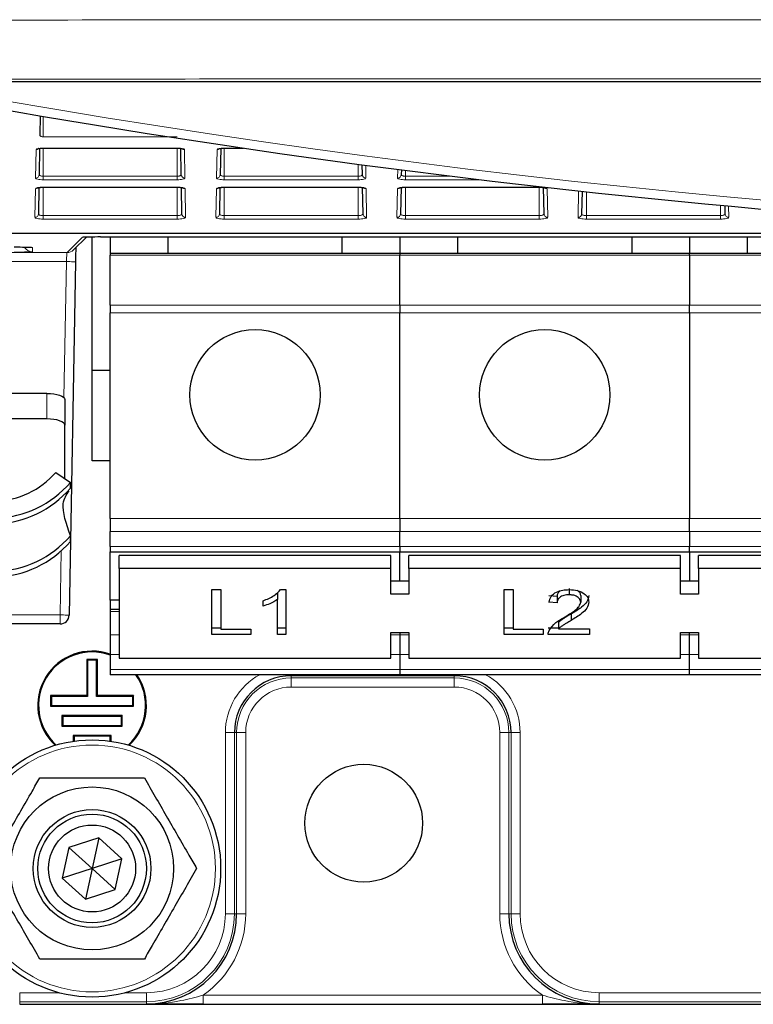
# Model space of a CAD drawing. Header units: millimetres. Extents: x 5 to 418, y 2 to 292.
# Tile 4 of 55: x 64 to 77, y 119 to 137. Entities that reach past the tile are written whole.
import ezdxf

# ---------------------------------------------------------------- set-up
doc = ezdxf.new("R2010")
doc.units = ezdxf.units.MM

msp = doc.modelspace()

# ---------------------------------------------------------------- linework, layer by layer
at = {"color": 7, "linetype": 'Continuous', "lineweight": 25}
for p, q in [((122.6055, 135.8512), (61.5493, 135.8512)), ((64.1213, 135.2233), (64.1151, 134.8657)), ((64.1109, 134.6253), (64.1025, 134.1431)), ((64.1774, 134.6299), (66.644, 134.6299)), ((66.719, 134.1431), (66.7105, 134.6255)), ((67.4442, 134.6253), (67.4358, 134.1431)), ((67.5107, 134.6299), (67.8661, 134.6299)), ((70.0523, 134.1431), (70.0491, 134.3241)), ((70.7706, 134.2295), (70.7691, 134.1431)), ((64.0983, 133.9041), (64.0899, 133.4204)), ((64.1774, 133.9099), (64.1774, 133.9113)), ((64.1774, 133.9099), (66.644, 133.9099)), ((66.644, 133.9099), (66.644, 133.9113)), ((66.7316, 133.4204), (66.7231, 133.904)), ((67.4316, 133.9041), (67.4232, 133.4204)), ((67.5107, 133.9099), (69.9774, 133.9099)), ((69.9774, 133.9099), (69.9774, 133.9113)), ((70.0649, 133.4204), (70.0565, 133.904)), ((70.744, 133.9006), (70.744, 133.8994)), ((70.765, 133.9041), (70.7565, 133.4204)), ((70.844, 133.9099), (73.3107, 133.9099)), ((73.3982, 133.4204), (73.3898, 133.904)), ((74.0971, 133.8347), (74.0899, 133.4204)), ((76.7316, 133.4204), (76.729, 133.5702)), ((64.7324, 132.7563), (64.9728, 132.9924)), ((65.0774, 130.539), (65.0774, 132.994)), ((65.2345, 132.9946), (85.4284, 132.9946)), ((65.4107, 132.9946), (65.4107, 132.689)), ((66.4774, 132.689), (66.4774, 132.9946)), ((69.6774, 132.9946), (69.6774, 132.689)), ((70.744, 132.9946), (70.744, 132.689)), ((71.8107, 132.689), (71.8107, 132.9946)), ((75.0107, 132.9946), (75.0107, 132.689)), ((76.0774, 132.9946), (76.0774, 132.689)), ((77.144, 132.689), (77.144, 132.9946)), ((63.9527, 132.8008), (63.9553, 132.8006)), ((70.744, 132.689), (65.4107, 132.689)), ((65.4107, 132.689), (65.4107, 132.661)), ((65.4107, 131.7385), (65.4107, 132.661)), ((76.0774, 132.689), (70.744, 132.689)), ((70.744, 132.689), (70.744, 132.661)), ((70.744, 131.7385), (70.744, 132.661)), ((76.0774, 132.661), (76.0774, 132.689)), ((81.4107, 132.689), (76.0774, 132.689)), ((76.0774, 132.661), (76.0774, 131.7385)), ((64.7706, 132.5389), (64.655, 126.036)), ((65.4107, 131.7385), (65.4107, 131.5998)), ((65.4107, 127.8104), (65.4107, 131.5998)), ((70.744, 131.7385), (70.744, 131.5998)), ((70.744, 127.8104), (70.744, 131.5998)), ((76.0774, 131.5998), (76.0774, 131.7385)), ((76.0774, 131.5998), (76.0774, 127.8104)), ((65.4107, 130.539), (65.0774, 130.539)), ((65.0774, 128.8723), (65.0774, 130.539)), ((64.244, 130.1159), (61.744, 130.1159)), ((64.5774, 130.0019), (64.5774, 129.532)), ((64.244, 129.646), (61.744, 129.646)), ((64.5774, 128.545), (64.5774, 129.532)), ((65.4107, 128.8723), (65.0774, 128.8723)), ((64.4101, 128.6622), (64.6774, 128.4748)), ((64.6774, 128.3711), (64.6774, 128.4748)), ((65.4107, 127.8104), (65.4107, 127.5747)), ((70.744, 127.8104), (70.744, 127.5747)), ((76.0774, 127.5747), (76.0774, 127.8104)), ((64.6774, 127.3917), (64.6774, 127.4955)), ((65.4107, 127.2986), (65.4107, 127.5747)), ((70.744, 127.2986), (70.744, 127.5747)), ((76.0774, 127.5747), (76.0774, 127.2986)), ((65.4107, 127.2986), (65.4107, 127.2009)), ((70.744, 127.2986), (70.744, 127.2009)), ((76.0774, 127.2009), (76.0774, 127.2986)), ((65.4107, 127.2009), (70.744, 127.2009)), ((65.4107, 126.3086), (65.4107, 127.2009)), ((65.5774, 126.8949), (65.5774, 127.1306)), ((70.5774, 127.1306), (65.5774, 127.1306)), ((70.5774, 126.8949), (70.5774, 127.1306)), ((70.744, 127.2009), (76.0774, 127.2009)), ((70.744, 126.6592), (70.744, 127.2009)), ((70.9107, 126.8949), (70.9107, 127.1306)), ((75.9107, 127.1306), (70.9107, 127.1306)), ((75.9107, 126.8949), (75.9107, 127.1306)), ((76.0774, 127.2009), (81.4107, 127.2009)), ((76.0774, 127.2009), (76.0774, 126.6592)), ((76.244, 126.8949), (76.244, 127.1306)), ((81.244, 127.1306), (76.244, 127.1306)), ((70.5774, 126.8949), (65.5774, 126.8949)), ((65.5774, 126.8949), (65.5774, 125.245)), ((70.5774, 126.4235), (70.5774, 126.8949)), ((70.9107, 126.8949), (70.9107, 126.4235)), ((75.9107, 126.8949), (70.9107, 126.8949)), ((75.9107, 126.4235), (75.9107, 126.8949)), ((76.244, 126.8949), (76.244, 126.4235)), ((81.244, 126.8949), (76.244, 126.8949)), ((67.2813, 126.5041), (67.4458, 126.5041)), ((67.2813, 125.6792), (67.2813, 126.5041)), ((67.4458, 126.5041), (67.4458, 125.7744)), ((68.5461, 126.5041), (68.6424, 126.5041)), ((68.6424, 126.5041), (68.6424, 125.6792)), ((70.9107, 126.6592), (70.5774, 126.6592)), ((72.6659, 126.5041), (72.8305, 126.5041)), ((72.6659, 125.6792), (72.6659, 126.5041)), ((72.8305, 126.5041), (72.8305, 125.7744)), ((73.8592, 126.5268), (73.8592, 126.409)), ((76.244, 126.6592), (75.9107, 126.6592)), ((65.5774, 126.3086), (65.4107, 126.3086)), ((65.4107, 126.3086), (65.4107, 126.1361)), ((68.4929, 126.4399), (68.4507, 126.4174)), ((68.4929, 126.4399), (68.4929, 126.322)), ((68.4929, 125.6792), (68.4929, 126.322)), ((70.9107, 126.4235), (70.5774, 126.4235)), ((73.6382, 126.3787), (73.4886, 126.3893)), ((73.6382, 126.3787), (73.6382, 126.2609)), ((74.0719, 126.3933), (74.0719, 126.2754)), ((76.244, 126.4235), (75.9107, 126.4235)), ((65.5774, 126.1361), (65.4107, 126.1361)), ((65.4107, 126.1361), (65.4107, 126.0999)), ((68.2236, 126.2004), (68.2236, 126.2979)), ((73.6382, 126.2609), (73.4886, 126.2715)), ((65.4107, 126.0999), (65.4107, 125.6694)), ((73.8978, 126.0558), (73.8978, 125.938)), ((64.4884, 125.8723), (61.7359, 125.8723)), ((67.4458, 125.797), (67.2813, 125.797)), ((67.4458, 125.7744), (67.9993, 125.7744)), ((67.9993, 125.7744), (67.9993, 125.6792)), ((68.6424, 125.797), (68.4929, 125.797)), ((72.8305, 125.797), (72.6659, 125.797)), ((72.8305, 125.7744), (73.3839, 125.7744)), ((73.3839, 125.7744), (73.3839, 125.6792)), ((73.6657, 125.797), (73.4736, 125.797)), ((73.6657, 125.9028), (73.6657, 125.785)), ((73.6657, 125.785), (74.2364, 125.785)), ((74.2364, 125.785), (74.2364, 125.6792)), ((65.4107, 125.6694), (65.4107, 125.3128)), ((67.9993, 125.6792), (67.2813, 125.6792)), ((68.6424, 125.6792), (68.4929, 125.6792)), ((70.5774, 125.7164), (70.9107, 125.7164)), ((70.5774, 125.245), (70.5774, 125.7164)), ((70.744, 125.7164), (70.744, 125.6694)), ((70.744, 125.6694), (70.744, 125.3128)), ((70.9107, 125.7164), (70.9107, 125.245)), ((73.3839, 125.6792), (72.6659, 125.6792)), ((74.2364, 125.6792), (73.4736, 125.6792)), ((75.9107, 125.7164), (76.244, 125.7164)), ((75.9107, 125.245), (75.9107, 125.7164)), ((76.0774, 125.6694), (76.0774, 125.7164)), ((76.0774, 125.3128), (76.0774, 125.6694)), ((76.244, 125.7164), (76.244, 125.245)), ((64.9795, 125.2202), (64.994, 125.2057)), ((65.1753, 125.2202), (64.9795, 125.2202)), ((64.9795, 125.2202), (64.9795, 124.5536)), ((65.1753, 125.2202), (65.1607, 125.2057)), ((65.1753, 124.5536), (65.1753, 125.2202)), ((65.4107, 125.3128), (65.4107, 125.0366)), ((65.5774, 125.245), (70.5774, 125.245)), ((70.744, 125.3128), (70.744, 125.0366)), ((70.9107, 125.245), (75.9107, 125.245)), ((76.0774, 125.0366), (76.0774, 125.3128)), ((76.244, 125.245), (81.244, 125.245)), ((64.994, 125.2057), (64.994, 124.539)), ((65.1607, 125.2057), (64.994, 125.2057)), ((65.1607, 124.539), (65.1607, 125.2057)), ((65.4107, 125.0366), (65.4107, 124.939)), ((70.744, 124.939), (65.4107, 124.939)), ((70.744, 125.0366), (70.744, 124.939)), ((76.0774, 124.939), (70.744, 124.939)), ((76.0774, 124.939), (76.0774, 125.0366)), ((81.4107, 124.939), (76.0774, 124.939)), ((64.3128, 124.5536), (64.3274, 124.539)), ((64.9795, 124.5536), (64.3128, 124.5536)), ((64.3128, 124.5536), (64.3128, 124.3577)), ((64.3274, 124.539), (64.3274, 124.3723)), ((64.994, 124.539), (64.3274, 124.539)), ((64.9795, 124.5536), (64.994, 124.539)), ((65.1753, 124.5536), (65.1607, 124.539)), ((65.8274, 124.539), (65.1607, 124.539)), ((65.842, 124.5536), (65.1753, 124.5536)), ((65.842, 124.5536), (65.8274, 124.539)), ((65.8274, 124.3723), (65.8274, 124.539)), ((65.842, 124.3577), (65.842, 124.5536)), ((64.3128, 124.3577), (64.3274, 124.3723)), ((64.3128, 124.3577), (65.842, 124.3577)), ((64.3274, 124.3723), (65.8274, 124.3723)), ((65.842, 124.3577), (65.8274, 124.3723)), ((64.5211, 124.1869), (64.5211, 123.9911)), ((64.5211, 124.1869), (64.5357, 124.1723)), ((65.6336, 124.1869), (64.5211, 124.1869)), ((64.5357, 124.1723), (64.5357, 124.0057)), ((65.619, 124.1723), (64.5357, 124.1723)), ((65.6336, 124.1869), (65.619, 124.1723)), ((65.619, 124.0057), (65.619, 124.1723)), ((65.6336, 123.9911), (65.6336, 124.1869)), ((64.5211, 123.9911), (64.5357, 124.0057)), ((64.5211, 123.9911), (65.6336, 123.9911)), ((64.5357, 124.0057), (65.619, 124.0057)), ((65.6336, 123.9911), (65.619, 124.0057)), ((64.7295, 123.8202), (64.744, 123.8057)), ((65.4253, 123.8202), (64.7295, 123.8202)), ((64.7295, 123.8202), (64.7295, 123.7133)), ((65.4107, 123.8057), (64.744, 123.8057)), ((64.744, 123.8057), (64.744, 123.7154)), ((65.4253, 123.8202), (65.4107, 123.8057)), ((65.4107, 123.7154), (65.4107, 123.8057)), ((65.4253, 123.7133), (65.4253, 123.8202)), ((65.2, 121.9365), (64.6501, 121.7606)), ((65.2, 121.9365), (65.0774, 121.3723)), ((65.6273, 121.5482), (65.2, 121.9365)), ((64.6501, 121.7606), (64.5275, 121.1964)), ((65.0774, 121.3723), (64.6501, 121.7606)), ((65.6273, 121.5482), (65.0774, 121.3723)), ((65.5047, 120.984), (65.6273, 121.5482)), ((65.0774, 121.3723), (64.5275, 121.1964)), ((65.0774, 121.3723), (64.9547, 120.8081)), ((65.5047, 120.984), (65.0774, 121.3723)), ((64.5275, 121.1964), (64.9547, 120.8081)), ((64.9547, 120.8081), (65.5047, 120.984)), ((63.744, 118.8724), (67.1214, 118.8724)), ((67.1214, 118.8724), (73.3667, 118.8724)), ((73.3667, 118.8724), (110.7881, 118.8724))]:
    msp.add_line(p, q, dxfattribs=at)
at = {"color": 7, "linetype": 'Continuous', "lineweight": 18}
for p, q in [((64.1774, 135.2138), (64.1774, 134.8382)), ((64.1774, 134.8382), (66.644, 134.8382)), ((64.0358, 134.079), (64.045, 134.6033)), ((64.1774, 134.6314), (66.644, 134.6314)), ((64.1774, 134.6299), (64.1774, 134.6314)), ((64.1774, 134.6299), (64.1774, 134.1129)), ((66.644, 134.6299), (66.644, 134.6314)), ((66.644, 134.6299), (66.644, 134.1129)), ((66.7765, 134.6033), (66.7856, 134.079)), ((67.3691, 134.079), (67.3783, 134.6033)), ((67.5107, 134.6314), (67.8562, 134.6314)), ((67.5107, 134.6299), (67.5107, 134.6314)), ((67.5107, 134.6299), (67.5107, 134.1129)), ((69.9774, 134.3337), (69.9774, 134.1129)), ((70.1148, 134.3154), (70.1189, 134.079)), ((64.1774, 134.0488), (64.1774, 134.1129)), ((64.1774, 134.1129), (66.644, 134.1129)), ((66.644, 134.0488), (66.644, 134.1129)), ((67.5107, 134.0488), (67.5107, 134.1129)), ((67.5107, 134.1129), (69.9774, 134.1129)), ((69.9774, 134.0488), (69.9774, 134.1129)), ((70.7025, 134.079), (70.7053, 134.2379)), ((70.844, 134.2201), (70.844, 134.1129)), ((70.844, 134.0488), (70.844, 134.1129)), ((70.844, 134.1129), (71.6961, 134.1129)), ((66.644, 134.0488), (64.1774, 134.0488)), ((69.9774, 134.0488), (67.5107, 134.0488)), ((72.2228, 134.0488), (70.844, 134.0488)), ((64.0232, 133.3563), (64.0323, 133.8806)), ((64.1774, 133.9113), (66.644, 133.9113)), ((64.1774, 133.9099), (64.1774, 133.3875)), ((66.644, 133.9099), (66.644, 133.3875)), ((66.7891, 133.8806), (66.7982, 133.3563)), ((67.3565, 133.3563), (67.3657, 133.8806)), ((67.5107, 133.9113), (69.9774, 133.9113)), ((67.5107, 133.9099), (67.5107, 133.9113)), ((67.5107, 133.9099), (67.5107, 133.3875)), ((69.9774, 133.9099), (69.9774, 133.3875)), ((70.1224, 133.8806), (70.1316, 133.3563)), ((70.6899, 133.3563), (70.699, 133.8806)), ((70.844, 133.9113), (73.3107, 133.9113)), ((70.844, 133.9099), (70.844, 133.9113)), ((70.844, 133.9099), (70.844, 133.3875)), ((73.3107, 133.9099), (73.3107, 133.9113)), ((73.3107, 133.9099), (73.3107, 133.3875)), ((73.4557, 133.8806), (73.4649, 133.3563)), ((74.0232, 133.3563), (74.0317, 133.8418)), ((74.1774, 133.826), (74.1774, 133.3875)), ((76.644, 133.5781), (76.644, 133.3875)), ((76.7946, 133.5641), (76.7982, 133.3563)), ((64.1774, 133.3234), (64.1774, 133.3875)), ((64.1774, 133.3875), (66.644, 133.3875)), ((66.644, 133.3234), (66.644, 133.3875)), ((67.5107, 133.3234), (67.5107, 133.3875)), ((67.5107, 133.3875), (69.9774, 133.3875)), ((69.9774, 133.3234), (69.9774, 133.3875)), ((70.844, 133.3234), (70.844, 133.3875)), ((70.844, 133.3875), (73.3107, 133.3875)), ((73.3107, 133.3234), (73.3107, 133.3875)), ((74.1774, 133.3234), (74.1774, 133.3875)), ((74.1774, 133.3875), (76.644, 133.3875)), ((76.644, 133.3234), (76.644, 133.3875)), ((66.644, 133.3234), (64.1774, 133.3234)), ((69.9774, 133.3234), (67.5107, 133.3234)), ((73.3107, 133.3234), (70.844, 133.3234)), ((76.644, 133.3234), (74.1774, 133.3234)), ((56.0583, 133.065), (83.8536, 133.065)), ((83.9271, 133.0614), (56.0583, 133.0614)), ((64.6156, 132.7085), (64.901, 132.9889)), ((64.901, 132.9889), (64.928, 132.9911)), ((63.5774, 132.7085), (64.6156, 132.7085)), ((63.9496, 132.8011), (63.9774, 132.7988)), ((63.9774, 132.7988), (63.9774, 132.7232)), ((65.4107, 132.661), (70.744, 132.661)), ((70.744, 132.661), (76.0774, 132.661)), ((76.0774, 132.661), (81.4107, 132.661)), ((64.604, 132.5419), (63.5774, 132.5419)), ((64.5595, 130.0387), (64.604, 132.5419)), ((70.744, 131.7385), (65.4107, 131.7385)), ((65.4107, 131.5998), (70.744, 131.5998)), ((76.0774, 131.7385), (70.744, 131.7385)), ((70.744, 131.5998), (76.0774, 131.5998)), ((81.4107, 131.7385), (76.0774, 131.7385)), ((76.0774, 131.5998), (81.4107, 131.5998)), ((64.244, 129.646), (64.244, 130.1159)), ((70.744, 127.8104), (65.4107, 127.8104)), ((76.0774, 127.8104), (70.744, 127.8104)), ((81.4107, 127.8104), (76.0774, 127.8104)), ((65.4107, 127.5747), (70.744, 127.5747)), ((70.744, 127.5747), (76.0774, 127.5747)), ((76.0774, 127.5747), (81.4107, 127.5747)), ((64.4884, 126.039), (64.5094, 127.217)), ((70.744, 127.2986), (65.4107, 127.2986)), ((76.0774, 127.2986), (70.744, 127.2986)), ((81.4107, 127.2986), (76.0774, 127.2986)), ((61.7359, 126.039), (64.4884, 126.039)), ((64.4884, 126.039), (64.4884, 125.8723)), ((65.4107, 126.0999), (65.5774, 126.0999)), ((65.5774, 125.6694), (65.4107, 125.6694)), ((70.744, 125.6694), (70.5774, 125.6694)), ((70.9107, 125.6694), (70.744, 125.6694)), ((76.0774, 125.6694), (75.9107, 125.6694)), ((76.244, 125.6694), (76.0774, 125.6694)), ((65.4107, 125.3128), (65.5774, 125.3128)), ((70.5774, 125.3128), (70.744, 125.3128)), ((70.744, 125.3128), (70.9107, 125.3128)), ((75.9107, 125.3128), (76.0774, 125.3128)), ((76.0774, 125.3128), (76.244, 125.3128)), ((70.744, 125.0366), (65.4107, 125.0366)), ((68.744, 124.9189), (68.744, 124.939)), ((71.744, 124.9189), (68.744, 124.9189)), ((68.744, 124.9189), (68.744, 124.8781)), ((68.744, 124.8781), (71.744, 124.8781)), ((68.744, 124.8781), (68.744, 124.7115)), ((76.0774, 125.0366), (70.744, 125.0366)), ((71.744, 124.9189), (71.744, 124.939)), ((71.744, 124.8781), (71.744, 124.9189)), ((71.744, 124.8781), (71.744, 124.7115)), ((81.4107, 125.0366), (76.0774, 125.0366)), ((71.744, 124.7115), (68.744, 124.7115)), ((67.6974, 123.8723), (67.5308, 123.8723)), ((67.5308, 120.539), (67.5308, 123.8723)), ((67.6974, 123.8723), (67.6974, 120.539)), ((67.7383, 123.8723), (67.6974, 123.8723)), ((67.7383, 120.539), (67.7383, 123.8723)), ((67.7383, 123.8723), (67.9049, 123.8723)), ((67.9049, 123.8723), (67.9049, 120.539)), ((72.7498, 123.8723), (72.5832, 123.8723)), ((72.5832, 120.539), (72.5832, 123.8723)), ((72.7498, 123.8723), (72.7906, 123.8723)), ((72.7498, 123.8723), (72.7498, 120.539)), ((72.7906, 120.539), (72.7906, 123.8723)), ((72.7906, 123.8723), (72.9573, 123.8723)), ((72.9573, 123.8723), (72.9573, 120.539)), ((67.6974, 120.539), (67.5308, 120.539)), ((67.6974, 120.539), (67.7383, 120.539)), ((67.7383, 120.539), (67.9049, 120.539)), ((72.7498, 120.539), (72.5832, 120.539)), ((72.7498, 120.539), (72.7906, 120.539)), ((72.7906, 120.539), (72.9573, 120.539)), ((63.744, 118.9189), (63.744, 119.0856)), ((63.744, 119.0856), (64.4676, 119.0856)), ((65.6872, 119.0856), (66.0774, 119.0856)), ((66.0774, 118.9189), (66.0774, 119.0856)), ((74.4107, 118.9189), (74.4107, 119.0856)), ((74.4107, 119.0856), (85.6343, 119.0856)), ((66.0774, 118.9189), (63.744, 118.9189)), ((63.744, 118.9189), (63.744, 118.8724)), ((66.0774, 118.8781), (66.0774, 118.9189)), ((67.1214, 119.039), (67.1214, 118.8724)), ((67.1214, 119.039), (73.3667, 119.039)), ((73.3667, 119.039), (73.3667, 118.8724)), ((109.744, 118.9189), (74.4107, 118.9189)), ((74.4107, 118.8781), (74.4107, 118.9189)), ((63.744, 118.8724), (63.744, 118.8724))]:
    msp.add_line(p, q, dxfattribs=at)
at = {"color": 7, "linetype": 'Continuous', "lineweight": 18, "flags": 128}
for points in [[(64.604, 132.5419), (64.6368, 132.5413), (64.6684, 132.5407), (64.6974, 132.5402), (64.7228, 132.5398), (64.7435, 132.5394), (64.7587, 132.5391), (64.7679, 132.539), (64.7706, 132.5389)], [(64.4884, 126.039), (64.5213, 126.0384), (64.5529, 126.0379), (64.5819, 126.0373), (64.6073, 126.0369), (64.628, 126.0365), (64.6432, 126.0362), (64.6523, 126.0361), (64.655, 126.036)]]:
    msp.add_lwpolyline(points, dxfattribs=at)
at = {"color": 7, "linetype": 'Continuous', "lineweight": 25, "flags": 128}
for points in [[(64.244, 130.1159), (64.3091, 130.1137), (64.3716, 130.1072), (64.4292, 130.0966), (64.4797, 130.0825), (64.5212, 130.0652), (64.552, 130.0455), (64.571, 130.0241), (64.5774, 130.0019)], [(64.5774, 129.532), (64.571, 129.5542), (64.552, 129.5756), (64.5212, 129.5953), (64.4797, 129.6126), (64.4292, 129.6268), (64.3716, 129.6373), (64.3091, 129.6438), (64.244, 129.646)]]:
    msp.add_lwpolyline(points, dxfattribs=at)
at = {"color": 7, "linetype": 'Continuous', "lineweight": 25}
for centre, radius in [((68.0774, 130.089), 1.2), ((73.4107, 130.089), 1.2), ((65.0774, 121.3723), 2.3667), ((70.0774, 122.2057), 1.0833), ((65.0774, 121.3723), 1.5), ((65.0774, 121.3723), 1.0833), ((65.0774, 121.3723), 1), ((65.0774, 121.3723), 0.8)]:
    msp.add_circle(centre, radius, dxfattribs=at)
at = {"color": 7, "linetype": 'Continuous', "lineweight": 18}
msp.add_circle((65.0774, 121.3723), 2.2704, dxfattribs=at)
at = {"color": 7, "linetype": 'Continuous', "lineweight": 25}
for centre, radius, start, end in [((92.0774, 299.5286), 166.6667, 259.163911, 280.836089), ((63.2432, 129.6799), 1.5483, 224.47544, 318.90882), ((63.243, 129.7123), 1.8945, 224.46963, 319.21385), ((63.2429, 129.6087), 1.8946, 224.60787, 319.21209), ((63.2429, 128.7331), 1.8946, 224.60783, 319.21193), ((63.243, 128.6293), 1.8945, 224.46989, 319.21359), ((64.4884, 126.039), 0.1667, 270.00369, 358.98658), ((65.0774, 124.3723), 1, 70.52878, 227.15097), ((65.0774, 124.3723), 0.9854, 70.22875, 227.65483), ((65.0774, 124.3723), 0.9854, 312.34517, 35.10326), ((65.0774, 124.3723), 1, 312.84903, 34.51811), ((68.744, 123.8723), 1.0466, 90, 180), ((71.744, 123.8723), 1.0466, 0, 90), ((66.0774, 120.539), 1.6609, 270, 0), ((74.4107, 120.539), 1.6609, 180, 270)]:
    msp.add_arc(centre, radius, start, end, dxfattribs=at)
at = {"color": 7, "linetype": 'Continuous', "lineweight": 18}
for centre, radius, start, end in [((92.0774, 299.5286), 166.5, 259.434941, 280.565059), ((64.0451, 134.6708), 0.0675, 269.86234, 308.08723), ((66.7763, 134.6708), 0.0675, 231.79763, 270.13023), ((67.3784, 134.6708), 0.0675, 269.8696, 306.94997), ((64.0366, 134.1449), 0.0659, 269.34348, 358.37066), ((66.7849, 134.1449), 0.0659, 181.62933, 270.65441), ((67.3699, 134.1449), 0.0659, 269.34559, 358.37067), ((70.1182, 134.1449), 0.0659, 181.62933, 270.65441), ((70.7032, 134.1449), 0.0659, 269.34453, 358.37067), ((64.0325, 133.9481), 0.0675, 269.87133, 309.71641), ((66.7889, 133.9481), 0.0675, 230.11822, 270.13254), ((67.3659, 133.9477), 0.0671, 269.78174, 320.63891), ((70.1223, 133.9481), 0.0675, 230.12192, 270.13094), ((70.6992, 133.9481), 0.0675, 269.87049, 309.7183), ((73.4556, 133.9481), 0.0675, 230.12007, 270.13174), ((64.024, 133.4222), 0.0659, 269.34027, 358.376), ((66.7975, 133.4222), 0.0659, 181.6249, 270.65884), ((67.3573, 133.4222), 0.0659, 269.33905, 358.37509), ((70.1308, 133.4222), 0.0659, 181.62491, 270.66095), ((70.6906, 133.4222), 0.0659, 269.3401, 358.3751), ((73.4641, 133.4222), 0.0659, 181.6249, 270.6599), ((74.024, 133.4222), 0.0659, 269.3401, 358.3751), ((76.7975, 133.4222), 0.0659, 181.62446, 270.66034), ((63.9773, 132.8898), 0.1666, 211.1581, 270.01059), ((64.6157, 132.8751), 0.1666, 269.97795, 314.49182), ((68.744, 123.8723), 1.2132, 118.45528, 180), ((68.744, 123.8723), 1.0058, 90, 180), ((71.744, 123.8723), 1.0058, 0, 90), ((71.744, 123.8723), 1.2132, 0, 61.54472), ((68.744, 123.8723), 0.8391, 90, 180), ((71.744, 123.8723), 0.8391, 0, 90), ((66.0774, 120.539), 1.6201, 270, 0), ((66.0774, 120.539), 1.4534, 270, 0), ((66.0774, 120.539), 1.8275, 304.83891, 0), ((74.4107, 120.539), 1.8275, 180, 235.16109), ((74.4107, 120.539), 1.6201, 180, 270), ((74.4107, 120.539), 1.4534, 180, 270)]:
    msp.add_arc(centre, radius, start, end, dxfattribs=at)
for centre, major_axis, ratio, start_param, end_param in [((64.1774, 134.6032), (0.1324, 0), 0.212558, 1.5707963, 3.1378825), ((66.644, 134.6032), (0.1324, 0), 0.212558, 0.0037102, 1.5707963), ((67.5107, 134.6032), (0.1324, 0), 0.212558, 1.5707963, 3.1378825), ((64.1774, 134.0789), (0.1416, 0), 0.212558, 3.1378825, 4.712389), ((66.644, 134.0789), (0.1416, 0), 0.212558, 4.712389, 6.2868955), ((67.5107, 134.0789), (0.1416, 0), 0.212558, 3.1378825, 4.712389), ((69.9774, 134.0789), (0.1416, 0), 0.212558, 4.712389, 6.2868955), ((70.844, 134.0789), (0.1416, 0), 0.212558, 3.1378825, 4.712389), ((64.1774, 133.8805), (0.145, 0), 0.212558, 1.5707963, 3.1378825), ((66.644, 133.8805), (0.145, 0), 0.212558, 0.0037102, 1.5707963), ((67.5107, 133.8805), (0.145, 0), 0.212558, 1.5707963, 3.1378825), ((69.9774, 133.8805), (0.145, 0), 0.212558, 0.0037102, 1.5707963), ((70.844, 133.8805), (0.145, 0), 0.212558, 1.5707963, 3.1378825), ((73.3107, 133.8805), (0.145, 0), 0.212558, 0.0037102, 1.5707963), ((64.1774, 133.3562), (0.1542, 0), 0.212558, 3.1378825, 4.712389), ((66.644, 133.3562), (0.1542, 0), 0.212558, 4.712389, 6.2868955), ((67.5107, 133.3562), (0.1542, 0), 0.212558, 3.1378825, 4.712389), ((69.9774, 133.3562), (0.1542, 0), 0.212558, 4.712389, 6.2868955), ((70.844, 133.3562), (0.1542, 0), 0.212558, 3.1378825, 4.712389), ((73.3107, 133.3562), (0.1542, 0), 0.212558, 4.712389, 6.2868955), ((74.1774, 133.3562), (0.1542, 0), 0.212558, 3.1378825, 4.712389), ((76.644, 133.3562), (0.1542, 0), 0.212558, 4.712389, 6.2868955), ((65.2344, 132.9888), (0.3334, 0), 0.0174523, 2.8514039, 3.1238292), ((63.644, 132.7988), (0.3333, 0), 0.0174551, 0, 0.2894114), ((64.6098, 132.5419), (0.0059, 0.1667), 0.0348716, 0.0186938, 1.5720368)]:
    msp.add_ellipse(centre, major_axis=major_axis, ratio=ratio, start_param=start_param, end_param=end_param, dxfattribs=at)
at = {"color": 7, "linetype": 'Continuous', "lineweight": 25}
for centre, major_axis, ratio, start_param, end_param in [((65.2344, 132.9888), (0.3334, 0), 0.0174523, 1.5704862, 2.8514039), ((63.644, 132.7988), (0.3333, 0), 0.0174551, 0.2894114, 1.5707963), ((63.644, 132.7232), (0.3333, 0), 0.0174551, 4.712389, 6.2831853), ((64.7764, 132.5389), (0.0059, 0.3333), 0.0174523, 0.6687675, 1.5711065)]:
    msp.add_ellipse(centre, major_axis=major_axis, ratio=ratio, start_param=start_param, end_param=end_param, dxfattribs=at)
at = {"color": 7, "linetype": 'Continuous', "lineweight": 18}
for points, knots in [([(57.0212, 136.9808), (58.3236, 136.9822), (62.4444, 136.9866), (69.3942, 136.9916), (78.8063, 136.9938), (89.0389, 136.9937), (96.4231, 136.982), (100.0607, 136.982), (100.0607, 136.982)], [0, 0, 0, 0, 0.0909036, 0.287602, 0.4844278, 0.7466181, 0.9999995, 1, 1, 1, 1]), ([(99.9752, 135.8947), (96.3593, 135.898), (88.9976, 135.9049), (78.8087, 135.907), (69.4288, 135.9043), (62.5033, 135.8994), (58.3961, 135.8949), (57.0982, 135.8934)], [0, 0, 0, 0, 0.2531661, 0.515433, 0.7122522, 0.9090713, 1, 1, 1, 1]), ([(64.1151, 134.8657), (64.1158, 134.8624), (64.1173, 134.8558), (64.1295, 134.8471), (64.1473, 134.841), (64.1645, 134.8385), (64.1745, 134.8383), (64.1774, 134.8382)], [0, 0, 0, 0, 0.2396814, 0.4797087, 0.707879, 0.9161785, 1, 1, 1, 1]), ([(64.1025, 134.1431), (64.1037, 134.1388), (64.1059, 134.1309), (64.123, 134.1213), (64.145, 134.1151), (64.1645, 134.113), (64.1751, 134.1129), (64.1774, 134.1129)], [0, 0, 0, 0, 0.27831932, 0.51497091, 0.73837337, 0.94510298, 1, 1, 1, 1]), ([(66.644, 134.1129), (66.652, 134.1131), (66.6679, 134.1137), (66.6892, 134.1183), (66.7062, 134.1252), (66.7171, 134.1338), (66.7183, 134.14), (66.719, 134.1431)], [0, 0, 0, 0, 0.1940296, 0.3878628, 0.5882409, 0.8021526, 1, 1, 1, 1]), ([(67.4358, 134.1431), (67.437, 134.1388), (67.4393, 134.1309), (67.4563, 134.1213), (67.4783, 134.1151), (67.4978, 134.113), (67.5085, 134.1129), (67.5107, 134.1129)], [0, 0, 0, 0, 0.2783195, 0.5149713, 0.7383739, 0.9451232, 1, 1, 1, 1]), ([(69.9774, 134.1129), (69.9853, 134.1131), (70.0012, 134.1137), (70.0226, 134.1183), (70.0395, 134.1252), (70.0504, 134.1338), (70.0517, 134.14), (70.0523, 134.1431)], [0, 0, 0, 0, 0.1940484, 0.3878804, 0.5882434, 0.8021539, 1, 1, 1, 1]), ([(70.7691, 134.1431), (70.7703, 134.1388), (70.7726, 134.1309), (70.7897, 134.1213), (70.8117, 134.1151), (70.8312, 134.113), (70.8418, 134.1129), (70.844, 134.1129)], [0, 0, 0, 0, 0.2783193, 0.514978, 0.7383821, 0.9451229, 1, 1, 1, 1]), ([(64.0899, 133.4204), (64.0909, 133.4164), (64.093, 133.4085), (64.11, 133.3982), (64.1345, 133.3909), (64.1586, 133.3878), (64.173, 133.3875), (64.1774, 133.3875)], [0, 0, 0, 0, 0.2380731, 0.4723133, 0.6967981, 0.9068313, 1, 1, 1, 1]), ([(66.644, 133.3875), (66.6534, 133.3878), (66.672, 133.3884), (66.697, 133.3935), (66.7169, 133.401), (66.7295, 133.4104), (66.7309, 133.4172), (66.7316, 133.4204)], [0, 0, 0, 0, 0.1956717, 0.3911743, 0.5932184, 0.8072817, 1, 1, 1, 1]), ([(67.4232, 133.4204), (67.4242, 133.4164), (67.4263, 133.4085), (67.4434, 133.3982), (67.4678, 133.3909), (67.4919, 133.3878), (67.5063, 133.3875), (67.5107, 133.3875)], [0, 0, 0, 0, 0.2380728, 0.4723241, 0.6968113, 0.9068303, 1, 1, 1, 1]), ([(69.9774, 133.3875), (69.9867, 133.3878), (70.0053, 133.3884), (70.0304, 133.3935), (70.0502, 133.401), (70.0628, 133.4104), (70.0642, 133.4172), (70.0649, 133.4204)], [0, 0, 0, 0, 0.1956707, 0.3911723, 0.5932154, 0.807285, 1, 1, 1, 1]), ([(70.7565, 133.4204), (70.7576, 133.4164), (70.7596, 133.4085), (70.7767, 133.3982), (70.8011, 133.3909), (70.8253, 133.3878), (70.8396, 133.3875), (70.844, 133.3875)], [0, 0, 0, 0, 0.2380749, 0.4723226, 0.6968104, 0.90683, 1, 1, 1, 1]), ([(73.3107, 133.3875), (73.32, 133.3878), (73.3386, 133.3884), (73.3637, 133.3935), (73.3835, 133.401), (73.3961, 133.4104), (73.3976, 133.4172), (73.3982, 133.4204)], [0, 0, 0, 0, 0.1956716, 0.3911742, 0.5932123, 0.8072829, 1, 1, 1, 1]), ([(74.0899, 133.4204), (74.0909, 133.4164), (74.093, 133.4085), (74.11, 133.3982), (74.1345, 133.3909), (74.1586, 133.3878), (74.173, 133.3875), (74.1774, 133.3875)], [0, 0, 0, 0, 0.23807187, 0.47231796, 0.69680426, 0.90683062, 1, 1, 1, 1]), ([(76.644, 133.3875), (76.6534, 133.3878), (76.672, 133.3884), (76.697, 133.3935), (76.7169, 133.401), (76.7295, 133.4104), (76.7309, 133.4172), (76.7316, 133.4204)], [0, 0, 0, 0, 0.195679, 0.3911804, 0.5932173, 0.8072829, 1, 1, 1, 1]), ([(66.0774, 118.8781), (66.0789, 118.8781), (66.2906, 118.8774), (66.6412, 118.913), (66.9851, 119.0033), (67.1214, 119.039)], [0, 0, 0, 0, 0.0044074, 0.6053393, 1, 1, 1, 1]), ([(73.3667, 119.039), (73.503, 119.0033), (73.8469, 118.913), (74.1975, 118.8774), (74.4092, 118.8781), (74.4107, 118.8781)], [0, 0, 0, 0, 0.3946614, 0.9955915, 1, 1, 1, 1])]:
    msp.add_open_spline(points, degree=3, knots=knots, dxfattribs=at)
at = {"color": 7, "linetype": 'Continuous', "lineweight": 25}
for points, knots in [([(64.0918, 134.6246), (64.0907, 134.6236), (64.0874, 134.6205), (64.0847, 134.6195), (64.0852, 134.6197), (64.0908, 134.6217), (64.104, 134.6246), (64.1271, 134.6278), (64.1536, 134.6297), (64.1713, 134.6298), (64.1774, 134.6299)], [0, 0, 0, 0, 0.0441795, 0.131713, 0.2198012, 0.3286264, 0.4734959, 0.6612795, 0.8845026, 1, 1, 1, 1]), ([(66.644, 134.6299), (66.6564, 134.6297), (66.6804, 134.6292), (66.71, 134.6259), (66.7281, 134.6224), (66.7361, 134.6198), (66.7359, 134.6199), (66.7358, 134.6199)], [0, 0, 0, 0, 0.2822544, 0.5468546, 0.7685831, 0.9291701, 1, 1, 1, 1]), ([(67.4251, 134.6246), (67.424, 134.6236), (67.4207, 134.6205), (67.418, 134.6195), (67.4185, 134.6197), (67.4242, 134.6217), (67.4374, 134.6246), (67.4605, 134.6278), (67.487, 134.6297), (67.5047, 134.6298), (67.5107, 134.6299)], [0, 0, 0, 0, 0.0441795, 0.131713, 0.2198012, 0.3286264, 0.4734959, 0.6612795, 0.8845026, 1, 1, 1, 1]), ([(64.0801, 133.9029), (64.0788, 133.9018), (64.0753, 133.8986), (64.073, 133.8979), (64.0745, 133.8985), (64.0821, 133.901), (64.0988, 133.9045), (64.127, 133.9081), (64.1556, 133.9097), (64.1732, 133.9098), (64.1774, 133.9099)], [0, 0, 0, 0, 0.0503964, 0.1354171, 0.226025, 0.3418587, 0.4973881, 0.6963944, 0.9277237, 1, 1, 1, 1]), ([(66.644, 133.9099), (66.6579, 133.9096), (66.6861, 133.909), (66.72, 133.9051), (66.7403, 133.9007), (66.748, 133.8982), (66.7482, 133.8977), (66.7443, 133.9004), (66.7424, 133.9017)], [0, 0, 0, 0, 0.2404012, 0.4909028, 0.6759928, 0.8082774, 0.9082662, 1, 1, 1, 1]), ([(67.4134, 133.9029), (67.4121, 133.9018), (67.4086, 133.8986), (67.4063, 133.8979), (67.4078, 133.8985), (67.4155, 133.901), (67.4322, 133.9045), (67.4603, 133.9081), (67.4889, 133.9097), (67.5065, 133.9098), (67.5107, 133.9099)], [0, 0, 0, 0, 0.0504023, 0.1354231, 0.226031, 0.3418698, 0.4973993, 0.6963942, 0.9277237, 1, 1, 1, 1]), ([(69.9774, 133.9099), (69.9912, 133.9096), (70.0195, 133.909), (70.0534, 133.9051), (70.0736, 133.9007), (70.0814, 133.8982), (70.0815, 133.8977), (70.0776, 133.9004), (70.0757, 133.9017)], [0, 0, 0, 0, 0.24040023, 0.49090078, 0.67598999, 0.80827407, 0.90826223, 1, 1, 1, 1]), ([(70.7467, 133.9029), (70.7454, 133.9018), (70.7419, 133.8986), (70.7396, 133.8979), (70.7411, 133.8985), (70.7488, 133.901), (70.7655, 133.9045), (70.7936, 133.9081), (70.8223, 133.9097), (70.8399, 133.9098), (70.844, 133.9099)], [0, 0, 0, 0, 0.0503997, 0.135421, 0.2260294, 0.3418663, 0.4973968, 0.6963928, 0.9277304, 1, 1, 1, 1]), ([(73.3107, 133.9099), (73.3245, 133.9096), (73.3528, 133.909), (73.3867, 133.9051), (73.407, 133.9007), (73.4147, 133.8982), (73.4148, 133.8977), (73.4109, 133.9004), (73.4091, 133.9017)], [0, 0, 0, 0, 0.2403948, 0.4908972, 0.675992, 0.8082748, 0.9082637, 1, 1, 1, 1]), ([(64.922, 132.9906), (64.922, 132.9906), (64.9211, 132.9905), (64.9231, 132.9906), (64.925, 132.9908)], [0, 0, 0, 0, 0.0423075, 1, 1, 1, 1]), ([(64.6774, 127.4955), (64.6027, 127.7143), (64.4808, 128.0714), (64.6066, 128.2529), (64.6553, 128.3231)], [0, 0, 0, 0, 0.61285136, 1, 1, 1, 1]), ([(68.2236, 126.2979), (68.2964, 126.327), (68.4263, 126.3789), (68.5095, 126.4659), (68.5461, 126.5041)], [0, 0, 0, 0, 0.56042492, 1, 1, 1, 1]), ([(73.4886, 126.2715), (73.4972, 126.3081), (73.5144, 126.3811), (73.6147, 126.462), (73.7399, 126.4994), (73.8216, 126.5026), (73.8625, 126.5041)], [0, 0, 0, 0, 0.28023707, 0.55889122, 0.77913161, 1, 1, 1, 1]), ([(73.8625, 126.5041), (73.9134, 126.5017), (74.015, 126.4967), (74.1365, 126.4395), (74.2107, 126.3611), (74.2179, 126.3047), (74.2215, 126.2764)], [0, 0, 0, 0, 0.2804821, 0.5596436, 0.7797482, 1, 1, 1, 1]), ([(74.0719, 126.3933), (74.0687, 126.4149), (74.0631, 126.4524), (74.0241, 126.4774), (74.0074, 126.4881)], [0, 0, 0, 0, 0.5751111, 1, 1, 1, 1]), ([(68.4929, 126.322), (68.4466, 126.2948), (68.364, 126.2462), (68.2665, 126.2144), (68.2236, 126.2004)], [0, 0, 0, 0, 0.5596833, 1, 1, 1, 1]), ([(73.6852, 126.4773), (73.6711, 126.4625), (73.6426, 126.4328), (73.6396, 126.3969), (73.6382, 126.3787)], [0, 0, 0, 0, 0.495531, 1, 1, 1, 1]), ([(73.8592, 126.409), (73.827, 126.4073), (73.7626, 126.4039), (73.6851, 126.3668), (73.6437, 126.3145), (73.64, 126.2788), (73.6382, 126.2609)], [0, 0, 0, 0, 0.2804126, 0.5594916, 0.7793708, 1, 1, 1, 1]), ([(74.0719, 126.2754), (74.068, 126.2965), (74.0601, 126.3388), (73.9995, 126.3829), (73.9295, 126.406), (73.8827, 126.408), (73.8592, 126.409)], [0, 0, 0, 0, 0.2790838, 0.5586097, 0.7790418, 1, 1, 1, 1]), ([(74.2215, 126.3943), (74.2136, 126.3549), (74.1978, 126.2759), (74.0724, 126.1617), (73.9641, 126.096), (73.8978, 126.0558)], [0, 0, 0, 0, 0.27873902, 0.55883345, 1, 1, 1, 1]), ([(73.7583, 125.9877), (73.8328, 126.0328), (73.9367, 126.0956), (74.0513, 126.1937), (74.0651, 126.2483), (74.0719, 126.2754)], [0, 0, 0, 0, 0.56131715, 0.78139005, 1, 1, 1, 1]), ([(74.2215, 126.2764), (74.2136, 126.237), (74.1978, 126.158), (74.0724, 126.0439), (73.9641, 125.9782), (73.8978, 125.938)], [0, 0, 0, 0, 0.2787466, 0.5588351, 1, 1, 1, 1]), ([(73.4893, 125.7526), (73.5267, 125.8038), (73.5937, 125.8956), (73.7079, 125.9595), (73.7583, 125.9877)], [0, 0, 0, 0, 0.5583629, 1, 1, 1, 1]), ([(73.8978, 126.0558), (73.87, 126.0396), (73.8241, 126.0128), (73.7609, 125.9752), (73.7082, 125.9423), (73.6799, 125.916), (73.6657, 125.9028)], [0, 0, 0, 0, 0.3400366, 0.5600609, 0.7800909, 1, 1, 1, 1]), ([(73.8978, 125.938), (73.87, 125.9217), (73.8241, 125.895), (73.7609, 125.8573), (73.7082, 125.8244), (73.6799, 125.7981), (73.6657, 125.785)], [0, 0, 0, 0, 0.3400407, 0.5600631, 0.7800799, 1, 1, 1, 1]), ([(73.4736, 125.6792), (73.474, 125.6932), (73.4748, 125.7181), (73.4849, 125.742), (73.4893, 125.7526)], [0, 0, 0, 0, 0.5599715, 1, 1, 1, 1]), ([(63.1529, 121.3723), (63.2865, 121.6038), (63.558, 122.0741), (63.8832, 122.6372), (64.0676, 122.9567), (64.1151, 123.039)], [0, 0, 0, 0, 0.4185538, 0.8501582, 1, 1, 1, 1]), ([(64.1151, 123.039), (64.1948, 123.039), (64.5194, 123.039), (65.1073, 123.039), (65.6722, 123.039), (65.9818, 123.039), (66.0396, 123.039)], [0, 0, 0, 0, 0.12563595, 0.51163947, 0.90882869, 1, 1, 1, 1]), ([(66.0396, 123.039), (66.1733, 122.8075), (66.4448, 122.3373), (66.7699, 121.7741), (66.9543, 121.4547), (67.0019, 121.3723)], [0, 0, 0, 0, 0.4185516, 0.850156, 1, 1, 1, 1]), ([(64.1151, 119.7057), (63.9815, 119.9372), (63.71, 120.4074), (63.3848, 120.9706), (63.2004, 121.29), (63.1529, 121.3723)], [0, 0, 0, 0, 0.4185516, 0.850156, 1, 1, 1, 1]), ([(67.0019, 121.3723), (66.8682, 121.1408), (66.5967, 120.6706), (66.2716, 120.1074), (66.0872, 119.788), (66.0396, 119.7057)], [0, 0, 0, 0, 0.4185538, 0.850156, 1, 1, 1, 1]), ([(66.0396, 119.7057), (65.9818, 119.7057), (65.6792, 119.7057), (65.1147, 119.7057), (64.5265, 119.7057), (64.1948, 119.7057), (64.1151, 119.7057)], [0, 0, 0, 0, 0.0911715, 0.4772724, 0.8743639, 1, 1, 1, 1]), ([(67.1214, 118.8724), (66.9696, 118.8727), (66.6049, 118.8735), (66.273, 118.8764), (66.0787, 118.8781), (66.0774, 118.8781)], [0, 0, 0, 0, 0.4145596, 0.9959454, 1, 1, 1, 1]), ([(74.4107, 118.8781), (74.4094, 118.8781), (74.2151, 118.8764), (73.8832, 118.8735), (73.5185, 118.8727), (73.3667, 118.8724)], [0, 0, 0, 0, 0.0040556, 0.5854408, 1, 1, 1, 1])]:
    msp.add_open_spline(points, degree=3, knots=knots, dxfattribs=at)

doc.saveas('drawing.dxf')
